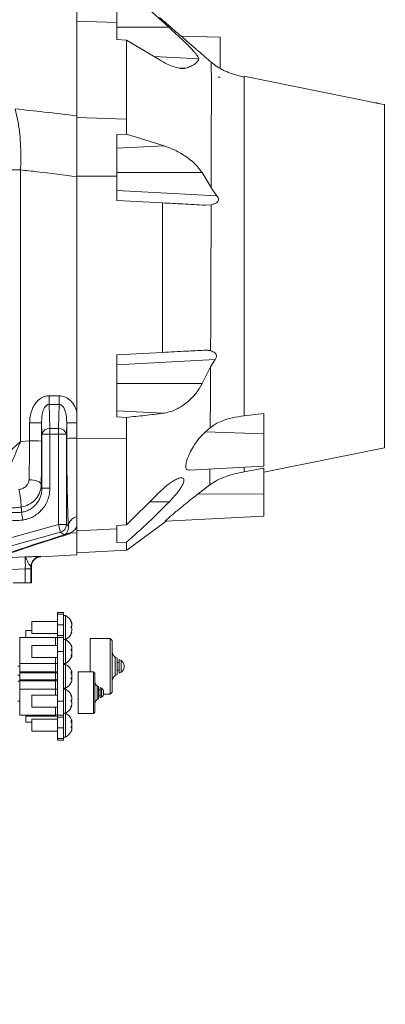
# Model space of a CAD drawing. Header units: millimetres. Extents: x 0 to 16820, y 0 to 11880.
# Tile 69 of 120: x 8317 to 8501, y 8044 to 8538. Entities that reach past the tile are written whole.
import ezdxf

# ---------------------------------------------------------------- set-up
doc = ezdxf.new("R2010")
doc.units = ezdxf.units.MM
doc.header["$LTSCALE"] = 20
doc.linetypes.add('PHANTOM', pattern=[12.7, 6.35, -1.27, 1.27, -1.27, 1.27, -1.27])
doc.styles.add('SLDTEXTSTYLE0', font='TXT', dxfattribs={"width": 0.605})
doc.dimstyles.new('SLDDIMSTYLE1', dxfattribs={"dimtxt": 140, "dimasz": 100, "dimexe": 0, "dimexo": 0.0625, "dimgap": 35, "dimtad": 1, "dimtoh": 1, "dimdec": 1, "dimrnd": 1e-09, "dimzin": 12, "dimdsep": 46, "dimtxsty": 'SLDTEXTSTYLE0', "dimsah": 1, "dimcen": 0.09, "dimadec": 0, "dimazin": 0, "dimtfac": 1, "dimtofl": 0, "dimtmove": 0, "dimatfit": 3, "dimfxl": 0, "dimfrac": 2, "dimtolj": 1, "dimtzin": 12, "dimarcsym": 0})

# ---------------------------------------------------------------- blocks, each defined once
blk = doc.blocks.new('*D12')
at = {"color": 7, "linetype": 'Continuous', "lineweight": 0}
for p, q in [((8169.5, 9516.47), (11047.1, 9516.47)), ((11017.1, 9516.47), (11017.1, 6644.47)), ((8318.2, 6644.47), (11047.1, 6644.47))]:
    blk.add_line(p, q, dxfattribs=at)
for points in [[(11017.1, 9516.47), (11002.1, 9416.47), (11032.1, 9416.47)], [(11017.1, 6644.47), (11032.1, 6744.47), (11002.1, 6744.47)]]:
    blk.add_solid(points, dxfattribs=at)
at = {"color": 7, "linetype": 'Continuous', "lineweight": 0, "insert": (10836.63, 7866.59), "char_height": 140, "attachment_point": 1, "rotation": 90, "style": 'SLDTEXTSTYLE0'}
blk.add_mtext('2872', dxfattribs=at)

msp = doc.modelspace()

# ---------------------------------------------------------------- linework, layer by layer
at = {"color": 7, "linetype": 'Continuous', "lineweight": 0}
for p, q in [((8365.5, 8552.5), (8365.5, 8536.87)), ((8370.5, 8553.61), (8391.76, 8534.47)), ((8365.5, 8536.87), (8365.5, 8528.42)), ((8365.5, 8528.42), (8370.5, 8528.04)), ((8370.5, 8528.04), (8370.5, 8488.34)), ((8386.86, 8518.23), (8370.5, 8528.04)), ((8417.5, 8529.47), (8397.95, 8529.98)), ((8417.5, 8529.47), (8417.5, 8513.81)), ((8414.84, 8515.58), (8413, 8516.97)), ((8416.55, 8509.44), (8417.5, 8509.47)), ((8495.62, 8496.57), (8429.49, 8509.85)), ((8500.1, 8495.65), (8500.1, 8323.26)), ((8345.5, 8489.18), (8345.5, 8459.69)), ((8370.5, 8480.77), (8365.5, 8480.66)), ((8365.5, 8480.66), (8365.5, 8459.67)), ((8370.5, 8480.77), (8389.32, 8474.93)), ((8345.5, 8459.45), (8345.5, 8341.52)), ((8365.5, 8459.67), (8365.5, 8447.47)), ((8408.43, 8461.47), (8413, 8453.96)), ((8365.5, 8447.47), (8388.5, 8446.26)), ((8388.5, 8446.26), (8388.5, 8371.17)), ((8412.98, 8445.33), (8409.95, 8445.14)), ((8388.5, 8371.17), (8365.5, 8369.97)), ((8365.5, 8369.97), (8365.5, 8338.74)), ((8412.68, 8363.93), (8408.39, 8355.47)), ((8412.68, 8363.93), (8414.94, 8367.56)), ((8345.5, 8341.52), (8345.5, 8335.84)), ((8429.5, 8339.3), (8439.5, 8340.48)), ((8439.5, 8330.35), (8439.5, 8340.48)), ((8345.5, 8335.84), (8345.5, 8328.08)), ((8365.5, 8338.74), (8370.5, 8338.53)), ((8370.5, 8338.53), (8370.5, 8328.01)), ((8412.53, 8333.34), (8410.22, 8331.32)), ((8439.5, 8330.35), (8439.5, 8313.97)), ((8345.5, 8327.99), (8345.5, 8288.77)), ((8439.5, 8311.09), (8500.1, 8323.26)), ((8401.96, 8312), (8439.5, 8313.97)), ((8429.5, 8311.14), (8439.5, 8313.04)), ((8439.5, 8299.94), (8439.5, 8313.04)), ((8412.32, 8304.58), (8406.47, 8300.11)), ((8370.5, 8284.5), (8385.49, 8299.53)), ((8439.5, 8299.94), (8439.5, 8288.97)), ((8370.53, 8271.84), (8390.33, 8286.39)), ((8389.97, 8286.37), (8439.5, 8288.97)), ((8345.5, 8281.48), (8345.5, 8280.5)), ((8345.5, 8280.5), (8345.5, 8269.47)), ((8370.5, 8284.5), (8365.5, 8284.17)), ((8365.5, 8284.17), (8365.5, 8282.49)), ((8365.5, 8282.49), (8365.5, 8275.67)), ((8365.5, 8275.67), (8370.5, 8275.9)), ((8370.5, 8271.78), (8345.5, 8270.47)), ((8327.37, 8268.52), (8345.5, 8269.47)), ((8322.39, 8263.58), (8322.39, 8262.45)), ((8322.63, 8263.52), (8322.63, 8263.52)), ((8322.63, 8263.52), (8322.63, 8255.47)), ((8319.55, 8255.47), (8313.5, 8255.47)), ((8319.55, 8255.47), (8322.39, 8255.47)), ((8322.63, 8255.47), (8322.39, 8255.47)), ((8338.8, 8240.47), (8335.8, 8240.47)), ((8335.8, 8240.47), (8335.8, 8239.64)), ((8338.8, 8240.47), (8338.8, 8239.64)), ((8335.8, 8235.97), (8322.8, 8235.97)), ((8322.8, 8229.97), (8322.8, 8235.97)), ((8335.8, 8234.36), (8335.8, 8239.64)), ((8338.8, 8239.64), (8338.8, 8234.36)), ((8339.8, 8238.97), (8338.8, 8238.97)), ((8339.8, 8226.97), (8339.8, 8238.97)), ((8322.8, 8231.47), (8319.8, 8231.47)), ((8319.8, 8227.97), (8319.8, 8231.47)), ((8335.8, 8229.04), (8335.8, 8234.36)), ((8338.8, 8229.04), (8338.8, 8234.36)), ((8342.94, 8230.66), (8342.67, 8230.66)), ((8316.8, 8227.97), (8334.8, 8227.97)), ((8316.8, 8214.97), (8316.8, 8227.97)), ((8322.8, 8229.97), (8335.8, 8229.97)), ((8335.8, 8227.92), (8335.8, 8229.04)), ((8335.8, 8220.97), (8335.8, 8227.92)), ((8338.8, 8227.92), (8338.8, 8229.04)), ((8338.8, 8220.97), (8338.8, 8227.92)), ((8339.8, 8226.97), (8338.8, 8226.97)), ((8339.8, 8219.52), (8339.8, 8226.97)), ((8362.3, 8227.52), (8352.2, 8227.52)), ((8352.2, 8210.74), (8352.2, 8227.52)), ((8363.3, 8226.52), (8362.3, 8227.52)), ((8362.3, 8199.42), (8362.3, 8227.52)), ((8363.3, 8226.52), (8363.3, 8200.42)), ((8335.8, 8223.97), (8322.8, 8223.97)), ((8322.8, 8220.24), (8322.8, 8223.97)), ((8335.8, 8195.97), (8335.8, 8220.97)), ((8338.8, 8195.97), (8338.8, 8220.97)), ((8322.8, 8217.97), (8322.8, 8220.24)), ((8322.8, 8217.97), (8335.8, 8217.97)), ((8339.8, 8214.97), (8339.8, 8219.52)), ((8342.87, 8218.84), (8342.57, 8218.84)), ((8365.8, 8217.52), (8364.8, 8218.1)), ((8365.8, 8209.41), (8365.8, 8217.52)), ((8366.8, 8215.47), (8365.8, 8215.47)), ((8367.7, 8216.43), (8366.8, 8216.95)), ((8366.8, 8216.95), (8366.8, 8209.99)), ((8316.8, 8213.49), (8315.8, 8213.49)), ((8316.8, 8214.97), (8316.8, 8210.71)), ((8316.8, 8210.22), (8316.8, 8210.71)), ((8338.8, 8214.97), (8339.8, 8214.97)), ((8339.8, 8214.47), (8338.8, 8214.47)), ((8339.8, 8202.47), (8339.8, 8214.47)), ((8342.49, 8210.46), (8342.82, 8210.46)), ((8353.77, 8210.74), (8346.21, 8210.74)), ((8346.21, 8189.7), (8346.21, 8210.74)), ((8354.52, 8209.99), (8353.77, 8210.74)), ((8353.77, 8189.7), (8353.77, 8210.74)), ((8365.8, 8211.47), (8366.8, 8211.47)), ((8366.8, 8209.99), (8367.7, 8210.51)), ((8369.2, 8213.83), (8369.2, 8213.1)), ((8315.8, 8208.99), (8316.8, 8208.99)), ((8316.8, 8205.97), (8315.8, 8205.97)), ((8316.8, 8210.22), (8316.8, 8206.71)), ((8316.8, 8206.22), (8316.8, 8206.71)), ((8316.8, 8206.22), (8316.8, 8201.97)), ((8354.52, 8209.99), (8354.52, 8190.44)), ((8364.8, 8208.83), (8365.8, 8209.41)), ((8316.8, 8188.97), (8316.8, 8201.97)), ((8338.8, 8202.47), (8339.8, 8202.47)), ((8339.8, 8201.97), (8338.8, 8201.97)), ((8339.8, 8189.97), (8339.8, 8201.97)), ((8356.39, 8203.25), (8355.64, 8203.69)), ((8356.39, 8197.18), (8356.39, 8203.25)), ((8357.14, 8201.71), (8356.39, 8201.71)), ((8357.81, 8202.43), (8357.14, 8202.82)), ((8357.14, 8202.82), (8357.14, 8200.33)), ((8358.94, 8200.49), (8358.94, 8200.23)), ((8315.8, 8195.97), (8316.8, 8195.97)), ((8335.8, 8198.97), (8322.8, 8198.97)), ((8322.8, 8192.97), (8322.8, 8198.97)), ((8335.8, 8189.01), (8335.8, 8195.97)), ((8338.8, 8189.01), (8338.8, 8195.97)), ((8342.76, 8198.28), (8342.94, 8198.28)), ((8355.64, 8196.75), (8356.39, 8197.18)), ((8356.39, 8198.72), (8357.14, 8198.72)), ((8357.14, 8200.33), (8357.14, 8197.61)), ((8357.14, 8197.61), (8357.81, 8198)), ((8358.87, 8199.42), (8362.3, 8199.42)), ((8358.94, 8200.23), (8358.94, 8199.95)), ((8362.3, 8199.42), (8363.3, 8200.42)), ((8322.8, 8192.97), (8335.8, 8192.97)), ((8342.94, 8193.66), (8342.69, 8193.66)), ((8334.8, 8188.97), (8316.8, 8188.97)), ((8319.8, 8188.47), (8319.8, 8188.97)), ((8319.8, 8188.47), (8335.8, 8188.47)), ((8319.8, 8185.47), (8319.8, 8188.47)), ((8335.8, 8186.97), (8322.8, 8186.97)), ((8322.8, 8180.97), (8322.8, 8186.97)), ((8335.8, 8187.89), (8335.8, 8189.01)), ((8335.8, 8182.57), (8335.8, 8187.89)), ((8338.8, 8189.97), (8339.8, 8189.97)), ((8338.8, 8187.89), (8338.8, 8189.01)), ((8338.8, 8182.57), (8338.8, 8187.89)), ((8339.8, 8177.97), (8339.8, 8189.97)), ((8339.94, 8190.04), (8339.94, 8189.72)), ((8342.49, 8185.95), (8342.82, 8185.95)), ((8346.21, 8189.7), (8353.77, 8189.7)), ((8353.77, 8189.7), (8354.52, 8190.44)), ((8319.8, 8185.47), (8322.8, 8185.47)), ((8322.8, 8180.97), (8335.8, 8180.97)), ((8335.8, 8177.29), (8335.8, 8182.57)), ((8338.8, 8182.57), (8338.8, 8177.29)), ((8335.8, 8177.29), (8335.8, 8176.47)), ((8338.8, 8176.47), (8335.8, 8176.47)), ((8338.8, 8177.97), (8339.8, 8177.97)), ((8338.8, 8177.29), (8338.8, 8176.47))]:
    msp.add_line(p, q, dxfattribs=at)
at = {"color": 8, "linetype": 'Continuous', "lineweight": 0}
for p, q in [((8365.5, 8536.87), (8345.5, 8537.54)), ((8391.76, 8534.47), (8365.5, 8534.47)), ((8406.76, 8518.59), (8384.33, 8519.75)), ((8400.27, 8513.93), (8396.17, 8514.14)), ((8370.5, 8488.34), (8345.5, 8489.18)), ((8389.32, 8474.93), (8365.5, 8473.83)), ((8317.16, 8462.83), (8317.16, 8326.48)), ((8365.5, 8459.67), (8345.5, 8459.69)), ((8408.43, 8461.47), (8365.5, 8461.47)), ((8365.5, 8452.46), (8415.87, 8449.82)), ((8412.72, 8372.44), (8412.72, 8371.98)), ((8414.94, 8367.56), (8365.5, 8364.97)), ((8408.39, 8355.47), (8365.5, 8355.47)), ((8331.5, 8345.06), (8331.5, 8349.39)), ((8331.5, 8349.39), (8336.62, 8349.39)), ((8336.62, 8345.06), (8336.62, 8349.39)), ((8331.5, 8345.06), (8331.92, 8332.94)), ((8336.62, 8345.06), (8331.5, 8345.06)), ((8336.2, 8332.94), (8336.62, 8345.06)), ((8388.71, 8340.58), (8365.5, 8341.77)), ((8327.93, 8330.11), (8327.73, 8335.73)), ((8340.39, 8335.73), (8340.2, 8330.11)), ((8327.93, 8330.11), (8331.92, 8330.11)), ((8327.93, 8302.94), (8327.93, 8330.11)), ((8331.92, 8332.94), (8331.92, 8330.11)), ((8331.92, 8332.94), (8336.2, 8332.94)), ((8336.2, 8330.11), (8331.92, 8330.11)), ((8331.92, 8330.11), (8331.92, 8302.94)), ((8336.2, 8332.94), (8336.2, 8330.11)), ((8336.2, 8284.7), (8336.2, 8330.11)), ((8340.2, 8330.11), (8336.2, 8330.11)), ((8340.2, 8330.11), (8340.2, 8284.7)), ((8439.5, 8330.35), (8410.22, 8331.32)), ((8317.16, 8326.48), (8321.73, 8326.73)), ((8370.5, 8328.01), (8345.5, 8327.99)), ((8327.93, 8302.94), (8331.92, 8302.94)), ((8439.5, 8299.94), (8406.47, 8300.11)), ((8391.99, 8296.19), (8382.03, 8296.06)), ((8318.26, 8286.96), (8317.69, 8290.86)), ((8306.62, 8276.5), (8336.2, 8284.7)), ((8337.27, 8280.85), (8336.2, 8284.7)), ((8340.2, 8284.7), (8336.2, 8284.7)), ((8340.2, 8284.7), (8341.19, 8283.94)), ((8337.27, 8280.85), (8307.69, 8272.65)), ((8339.04, 8279.5), (8337.27, 8280.85)), ((8339.04, 8279.5), (8339.68, 8279.86)), ((8345.5, 8280.5), (8342.06, 8280.31)), ((8365.5, 8282.49), (8345.5, 8281.48)), ((8309.47, 8267.93), (8319.25, 8268.42)), ((8327.13, 8268.57), (8327.37, 8268.52)), ((8322.39, 8262.45), (8319.55, 8262.45)), ((8319.55, 8255.47), (8319.55, 8262.45)), ((8322.39, 8262.45), (8322.39, 8255.47)), ((8335.8, 8239.64), (8338.8, 8239.64)), ((8338.8, 8234.36), (8335.8, 8234.36)), ((8334.8, 8223.97), (8334.8, 8227.97)), ((8338.8, 8229.04), (8335.8, 8229.04)), ((8338.8, 8227.92), (8335.8, 8227.92)), ((8338.8, 8220.97), (8335.8, 8220.97)), ((8334.8, 8214.97), (8334.8, 8217.97)), ((8364.8, 8218.1), (8364.8, 8208.83)), ((8367.7, 8210.51), (8367.7, 8216.43)), ((8334.8, 8214.97), (8316.8, 8214.97)), ((8316.8, 8210.71), (8334.8, 8210.71)), ((8334.8, 8210.71), (8334.8, 8214.97)), ((8334.8, 8214.97), (8335.8, 8214.97)), ((8334.8, 8210.22), (8334.8, 8210.71)), ((8334.8, 8210.71), (8335.8, 8210.71)), ((8334.8, 8210.22), (8316.8, 8210.22)), ((8316.8, 8206.71), (8334.8, 8206.71)), ((8334.8, 8206.22), (8316.8, 8206.22)), ((8334.8, 8206.71), (8334.8, 8210.22)), ((8334.8, 8206.22), (8334.8, 8206.71)), ((8335.8, 8206.22), (8334.8, 8206.22)), ((8334.8, 8201.97), (8334.8, 8206.22)), ((8316.8, 8201.97), (8334.8, 8201.97)), ((8334.8, 8198.97), (8334.8, 8201.97)), ((8335.8, 8201.97), (8334.8, 8201.97)), ((8355.64, 8203.69), (8355.64, 8196.75)), ((8357.81, 8198), (8357.81, 8202.43)), ((8338.8, 8195.97), (8335.8, 8195.97)), ((8334.8, 8188.97), (8334.8, 8192.97)), ((8338.8, 8189.01), (8335.8, 8189.01)), ((8338.8, 8187.89), (8335.8, 8187.89)), ((8335.8, 8182.57), (8338.8, 8182.57)), ((8338.8, 8177.29), (8335.8, 8177.29))]:
    msp.add_line(p, q, dxfattribs=at)
at = {"color": 7, "linetype": 'Continuous', "lineweight": 0, "flags": 128}
msp.add_lwpolyline([(8497.1, 8496.26), (8498.84, 8495.91), (8500.1, 8495.65)], dxfattribs=at)
at = {"color": 8, "linetype": 'Continuous', "lineweight": 0, "flags": 128}
for points in [[(8298, 8462.72), (8299.87, 8462.74), (8301.94, 8462.77), (8304.19, 8462.79), (8306.59, 8462.8), (8309.12, 8462.82), (8311.74, 8462.83), (8314.43, 8462.83), (8317.16, 8462.83)], [(8327.55, 8304.78), (8327.4, 8305.25), (8327.03, 8305.71), (8326.45, 8306.13), (8325.68, 8306.5), (8324.76, 8306.81), (8323.72, 8307.04), (8322.59, 8307.18), (8321.43, 8307.23)], [(8327.55, 8304.78), (8327.89, 8303.12), (8327.93, 8302.94)], [(8319.55, 8262.45), (8316.18, 8262.28), (8308.35, 8261.89)]]:
    msp.add_lwpolyline(points, dxfattribs=at)
at = {"color": 7, "linetype": 'Continuous', "lineweight": 30}
msp.add_arc((8169.5, 7139.47), 2377, 300, 180, dxfattribs=at)
at = {"color": 7, "linetype": 'PHANTOM', "lineweight": 30}
msp.add_arc((8169.5, 7139.47), 1568.22, 354.08007, 125.91993, dxfattribs=at)
at = {"color": 8, "linetype": 'Continuous', "lineweight": 0}
for centre, radius, start, end in [((8323.11, 8246.67), 89.19, 87.0282, 90.8819), ((8344.47, 8263.47), 72.38, 89.1851, 93.2291), ((8331.51, 8329.28), 3.68, 83.5946, 166.9671), ((8336.61, 8329.28), 3.68, 13.0329, 96.4054), ((8323.1, 8247.36), 79.39, 86.6609, 90.9907), ((8344.47, 8262.68), 65.41, 89.1001, 93.5706), ((8267.07, 8291.26), 50.5, 2.4879, 12.6133), ((8336.19, 8284.71), 4, 285.5587, 359.9413), ((8346.41, 8283.39), 5.25, 100.0568, 173.9015), ((8341.75, 8275.48), 4.85, 86.2964, 115.2956), ((8339.79, 8276.34), 3.25, 80.3963, 103.2829), ((8327.39, 8263.58), 5, 93.0551, 179.9711)]:
    msp.add_arc(centre, radius, start, end, dxfattribs=at)
at = {"color": 7, "linetype": 'Continuous', "lineweight": 0}
for centre, radius, start, end in [((8336.4, 8232.85), 7, 20.6597, 60.9503), ((8336.4, 8233.09), 7, 299.0497, 339.373), ((8334.8, 8225.97), 2, 60, 90), ((8336.4, 8220.85), 7, 22.348, 60.9503), ((8366.3, 8220.7), 3, 180, 240), ((8336.4, 8221.09), 7, 299.0497, 337.7294), ((8366.2, 8213.83), 3, 0, 60), ((8336.4, 8208.35), 7, 23.811, 60.9503), ((8366.2, 8213.1), 3, 300, 0), ((8336.4, 8208.59), 7, 299.0497, 336.3049), ((8356.77, 8205.63), 2.25, 180, 240), ((8366.3, 8206.23), 3, 120, 180), ((8336.4, 8195.85), 7, 20.641, 60.9503), ((8356.69, 8200.49), 2.25, 0, 60), ((8356.77, 8194.8), 2.25, 120, 180), ((8356.69, 8199.95), 2.25, 300, 0), ((8336.4, 8196.09), 7, 299.0497, 339.3888), ((8334.8, 8190.97), 2, 270, 300), ((8336.4, 8183.85), 7, 23.8343, 60.9503), ((8336.4, 8184.09), 7, 299.0497, 336.2826)]:
    msp.add_arc(centre, radius, start, end, dxfattribs=at)
at = {"color": 8, "linetype": 'Continuous', "lineweight": 0}
for centre, major_axis, ratio, start_param, end_param in [((8180.5, 8409.47), (0, 4039), 0.034973, 4.691903, 4.694159), ((8186.5, 8409.47), (0, 4045), 0.034921, 4.691903, 4.694159), ((8481.62, 8409.47), (0, 4045), 0.034921, 1.589026, 1.590946), ((9422.01, 8576.75), (1116.77, 309.33), 0.009153, 2.892354, 3.049544), ((8322.61, 8629.47), (0, 365.94), 0.034921, 3.124192, 3.142946)]:
    msp.add_ellipse(centre, major_axis=major_axis, ratio=ratio, start_param=start_param, end_param=end_param, dxfattribs=at)
at = {"color": 7, "linetype": 'Continuous', "lineweight": 0}
for points, knots in [([(8345.5, 8489.96), (8345.5, 8493.41), (8345.5, 8514.59), (8345.5, 8535.77), (8345.5, 8553.5)], [0, 0, 0, 0, 0.162787, 1, 1, 1, 1]), ([(8405.4, 8523.49), (8405.42, 8523.48), (8405.46, 8523.47), (8404.69, 8524.15), (8403.57, 8525.12), (8402.16, 8526.35), (8400.28, 8527.96), (8397.63, 8530.25), (8394.36, 8533.07), (8390.66, 8536.28), (8388.18, 8538.44), (8386.99, 8539.47)], [0, 0, 0, 0, 0.046674, 0.152435, 0.226447, 0.302565, 0.411213, 0.522838, 0.683508, 0.848676, 1, 1, 1, 1]), ([(8391.76, 8534.47), (8393.11, 8533.23), (8395.82, 8530.76), (8399.15, 8527.61), (8401.69, 8525.11), (8403.38, 8523.37), (8404.73, 8521.87), (8405.92, 8520.42), (8406.71, 8519.22), (8406.75, 8518.77), (8406.76, 8518.59)], [0, 0, 0, 0, 0.20076, 0.40123, 0.510316, 0.619267, 0.703538, 0.78768, 0.91795, 1, 1, 1, 1]), ([(8413, 8516.96), (8410.87, 8518.8), (8408.36, 8520.97), (8405.8, 8523.15), (8405.4, 8523.49)], [0, 0, 0, 0, 0.847522, 1, 1, 1, 1]), ([(8400.27, 8513.93), (8399.8, 8513.83), (8398.84, 8513.64), (8396.74, 8513.9), (8394.09, 8514.64), (8390.68, 8516.05), (8388.22, 8517.45), (8386.86, 8518.23)], [0, 0, 0, 0, 0.145103, 0.295601, 0.508819, 0.72779, 1, 1, 1, 1]), ([(8406.76, 8518.59), (8406.65, 8518.26), (8406.44, 8517.59), (8405.59, 8516.62), (8404.31, 8515.67), (8402.59, 8514.76), (8401.04, 8514.2), (8400.27, 8513.93)], [0, 0, 0, 0, 0.196584, 0.394327, 0.595993, 0.799169, 1, 1, 1, 1]), ([(8429.5, 8509.47), (8428.68, 8509.67), (8426.99, 8510.08), (8424.68, 8510.75), (8422.52, 8511.48), (8420.29, 8512.37), (8418.15, 8513.4), (8416.2, 8514.52), (8415.23, 8515.21), (8414.72, 8515.58)], [0, 0, 0, 0, 0.090966, 0.186752, 0.289879, 0.403125, 0.574129, 0.772213, 1, 1, 1, 1]), ([(8429.5, 8509.77), (8429.5, 8509.79), (8429.5, 8509.84), (8429.5, 8509.54), (8429.5, 8509.4)], [0, 0, 0, 0, 0.5081748, 1, 1, 1, 1]), ([(8495.62, 8496.57), (8495.61, 8496.57), (8495.6, 8496.57), (8495.74, 8496.54), (8496.03, 8496.48), (8496.44, 8496.39), (8496.82, 8496.31), (8497.04, 8496.27), (8497.1, 8496.26)], [0, 0, 0, 0, 0.083972, 0.291593, 0.50044, 0.713121, 0.930354, 1, 1, 1, 1]), ([(8345.5, 8459.45), (8345.5, 8460.85), (8345.5, 8463.63), (8345.5, 8467.82), (8345.5, 8471.98), (8345.5, 8477.24), (8345.5, 8483.47), (8345.5, 8487.78), (8345.5, 8489.96)], [0, 0, 0, 0, 0.126238, 0.252476, 0.382635, 0.512793, 0.753002, 1, 1, 1, 1]), ([(8370.5, 8488.34), (8370.5, 8487.15), (8370.5, 8484.75), (8370.5, 8482.1), (8370.5, 8480.77)], [0, 0, 0, 0, 0.497486, 1, 1, 1, 1]), ([(8389.32, 8474.93), (8391.18, 8474.26), (8393.99, 8473.25), (8397.73, 8471.22), (8400.58, 8469.39), (8403.4, 8467.2), (8406.15, 8464.62), (8407.67, 8462.52), (8408.43, 8461.47)], [0, 0, 0, 0, 0.2707241, 0.410387, 0.5500104, 0.6982748, 0.8492692, 1, 1, 1, 1]), ([(8415.87, 8449.82), (8415.65, 8450.1), (8414.6, 8451.41), (8413.71, 8452.83), (8413, 8453.96)], [0, 0, 0, 0, 0.211736, 1, 1, 1, 1]), ([(8415.87, 8449.82), (8416.13, 8449.48), (8416.51, 8448.97), (8416.72, 8448.17), (8416.67, 8447.56), (8416.32, 8446.91), (8415.53, 8446.24), (8414.36, 8445.67), (8413.44, 8445.44), (8412.98, 8445.33)], [0, 0, 0, 0, 0.162198, 0.240891, 0.320039, 0.409849, 0.559092, 0.779069, 1, 1, 1, 1]), ([(8409.95, 8445.14), (8406.23, 8445.33), (8399.14, 8445.7), (8391.93, 8446.08), (8388.5, 8446.26)], [0, 0, 0, 0, 0.523942, 1, 1, 1, 1]), ([(8388.5, 8371.17), (8392.52, 8371.38), (8399.59, 8371.75), (8406.5, 8372.11), (8409.48, 8372.27)], [0, 0, 0, 0, 0.56842, 1, 1, 1, 1]), ([(8409.48, 8372.27), (8410.03, 8372.29), (8411.14, 8372.32), (8412.19, 8372.09), (8412.72, 8371.98)], [0, 0, 0, 0, 0.495777, 1, 1, 1, 1]), ([(8412.72, 8371.98), (8413.11, 8371.85), (8413.91, 8371.59), (8414.86, 8370.99), (8415.46, 8370.29), (8415.68, 8369.63), (8415.65, 8368.92), (8415.37, 8368.21), (8415.07, 8367.77), (8414.94, 8367.56)], [0, 0, 0, 0, 0.221545, 0.441605, 0.578531, 0.676596, 0.775091, 0.893087, 1, 1, 1, 1]), ([(8408.39, 8355.47), (8407.91, 8354.55), (8406.93, 8352.71), (8404.89, 8350.01), (8402.47, 8347.39), (8399.37, 8344.8), (8395.85, 8342.65), (8392.19, 8341.18), (8389.78, 8340.77), (8388.71, 8340.58)], [0, 0, 0, 0, 0.1063802, 0.2129994, 0.3539777, 0.4951343, 0.6752202, 0.8554478, 1, 1, 1, 1]), ([(8388.71, 8340.58), (8385.75, 8340.22), (8379.8, 8339.5), (8373.6, 8338.85), (8370.5, 8338.53)], [0, 0, 0, 0, 0.499645, 1, 1, 1, 1]), ([(8412.53, 8333.34), (8413.38, 8333.98), (8415.09, 8335.28), (8418.85, 8336.98), (8423.66, 8338.45), (8427.53, 8339.02), (8429.5, 8339.3)], [0, 0, 0, 0, 0.187686, 0.382022, 0.686902, 1, 1, 1, 1]), ([(8401.96, 8312.12), (8401.64, 8312.08), (8401.05, 8312.01), (8400.57, 8312.51), (8400.21, 8313.38), (8400.26, 8315.05), (8400.93, 8317.63), (8402.18, 8320.69), (8404.08, 8324.16), (8406.21, 8327.16), (8408.26, 8329.49), (8409.49, 8330.68), (8410.15, 8331.26), (8410.22, 8331.32)], [0, 0, 0, 0, 0.073672, 0.136677, 0.199648, 0.310291, 0.417425, 0.531177, 0.659197, 0.809066, 0.89877, 0.988511, 1, 1, 1, 1]), ([(8327.72, 8326.61), (8327.72, 8325.06), (8327.72, 8321.94), (8327.69, 8317.28), (8327.65, 8312.63), (8327.61, 8308.44), (8327.57, 8305.87), (8327.55, 8304.78)], [0, 0, 0, 0, 0.206658, 0.414752, 0.627374, 0.841558, 1, 1, 1, 1]), ([(8345.5, 8328.08), (8345.5, 8326.08), (8345.5, 8322.05), (8345.5, 8316.71), (8345.5, 8312.09), (8345.5, 8308.15), (8345.5, 8304.33), (8345.5, 8299.52), (8345.5, 8295.12), (8345.5, 8291.2), (8345.5, 8289.44), (8345.5, 8288.56)], [0, 0, 0, 0, 0.1306642, 0.2632263, 0.3545247, 0.4458231, 0.5397728, 0.6337227, 0.8142414, 0.9071205, 1, 1, 1, 1]), ([(8370.5, 8328.01), (8370.5, 8325.33), (8370.5, 8319.98), (8370.5, 8312.2), (8370.5, 8304.91), (8370.5, 8298.28), (8370.5, 8292.57), (8370.5, 8287.77), (8370.5, 8285.59), (8370.5, 8284.5)], [0, 0, 0, 0, 0.1427634, 0.2855268, 0.4282903, 0.5710538, 0.7138166, 0.8565794, 1, 1, 1, 1]), ([(8412.32, 8304.58), (8413.53, 8305.4), (8415.98, 8307.06), (8420.23, 8308.8), (8424.75, 8310.17), (8427.91, 8310.82), (8429.5, 8311.14)], [0, 0, 0, 0, 0.236484, 0.47916, 0.738647, 1, 1, 1, 1]), ([(8385.49, 8299.53), (8386.48, 8300.51), (8388.46, 8302.46), (8391.16, 8304.71), (8393.55, 8306.4), (8395.38, 8307.43), (8396.84, 8308.01), (8397.87, 8308.21), (8398.6, 8308.12), (8399.07, 8307.79), (8399.29, 8307.19), (8399.23, 8306.13), (8398.64, 8304.63), (8397.58, 8302.87), (8396.33, 8301.11), (8394.66, 8299.06), (8393.1, 8297.34), (8392.18, 8296.39), (8391.99, 8296.19)], [0, 0, 0, 0, 0.101654, 0.203267, 0.283166, 0.362972, 0.419553, 0.476059, 0.521205, 0.566315, 0.611717, 0.657095, 0.737438, 0.78736, 0.837352, 0.90885, 0.98048, 1, 1, 1, 1]), ([(8389.97, 8286.39), (8389.96, 8286.38), (8389.78, 8286.29), (8390.08, 8286.62), (8390.8, 8287.31), (8391.83, 8288.22), (8393.1, 8289.32), (8394.79, 8290.75), (8397.2, 8292.75), (8400.17, 8295.17), (8403.4, 8297.75), (8405.53, 8299.38), (8406.47, 8300.11)], [0, 0, 0, 0, 0.006257, 0.1002442, 0.1913791, 0.26075, 0.3320719, 0.4373965, 0.5455752, 0.7048949, 0.8686486, 1, 1, 1, 1]), ([(8391.99, 8296.19), (8388.51, 8292.71), (8381.55, 8285.74), (8374.19, 8279.18), (8370.5, 8275.9)], [0, 0, 0, 0, 0.499552, 1, 1, 1, 1]), ([(8345.5, 8288.56), (8345.5, 8287.6), (8345.5, 8285.67), (8345.5, 8284.22), (8345.5, 8283.49)], [0, 0, 0, 0, 0.496559, 1, 1, 1, 1]), ([(8345.5, 8280.5), (8345.5, 8280.9), (8345.5, 8281.71), (8345.5, 8282.89), (8345.5, 8283.49)], [0, 0, 0, 0, 0.4979643, 1, 1, 1, 1]), ([(8370.5, 8275.9), (8370.5, 8275.27), (8370.5, 8273.99), (8370.5, 8272.75), (8370.5, 8272.01), (8370.5, 8271.92), (8370.5, 8271.89)], [0, 0, 0, 0, 0.278483, 0.557367, 0.837464, 1, 1, 1, 1]), ([(8322.63, 8263.52), (8322.69, 8264.08), (8322.8, 8265.21), (8323.66, 8266.7), (8324.93, 8267.84), (8326.23, 8268.38), (8327.07, 8268.5), (8327.35, 8268.51), (8327.37, 8268.52)], [0, 0, 0, 0, 0.221921, 0.443839, 0.665824, 0.887943, 0.992464, 1, 1, 1, 1]), ([(8342.94, 8235.29), (8342.95, 8235.29), (8342.97, 8235.3), (8342.82, 8235.52), (8342.61, 8235.82), (8342.45, 8236.04), (8342.39, 8236.11)], [0, 0, 0, 0, 0.229871, 0.531273, 0.847714, 1, 1, 1, 1]), ([(8342.39, 8236.11), (8342.54, 8235.83), (8342.79, 8235.33), (8342.96, 8234.57), (8342.97, 8233.99), (8342.83, 8233.54), (8342.61, 8233.31), (8342.45, 8233.24), (8342.39, 8233.21)], [0, 0, 0, 0, 0.235568, 0.40815, 0.581146, 0.745076, 0.917186, 1, 1, 1, 1]), ([(8342.39, 8233.21), (8342.54, 8233.09), (8342.79, 8232.88), (8342.96, 8232.29), (8342.97, 8231.66), (8342.83, 8230.99), (8342.61, 8230.45), (8342.45, 8230.16), (8342.39, 8230.07)], [0, 0, 0, 0, 0.235568, 0.40815, 0.581146, 0.745076, 0.917186, 1, 1, 1, 1]), ([(8342.39, 8230.07), (8342.54, 8230.23), (8342.79, 8230.51), (8342.96, 8230.69), (8342.95, 8230.64), (8342.94, 8230.62)], [0, 0, 0, 0, 0.436356, 0.756062, 1, 1, 1, 1]), ([(8342.39, 8224.36), (8342.54, 8224.08), (8342.79, 8223.58), (8342.96, 8222.89), (8342.97, 8222.4), (8342.83, 8222.07), (8342.61, 8221.94), (8342.45, 8221.93), (8342.39, 8221.93)], [0, 0, 0, 0, 0.235568, 0.40815, 0.581146, 0.745076, 0.917186, 1, 1, 1, 1]), ([(8342.87, 8223.12), (8342.9, 8223.11), (8342.98, 8223.1), (8342.97, 8223.28), (8342.83, 8223.63), (8342.61, 8224.02), (8342.45, 8224.28), (8342.39, 8224.36)], [0, 0, 0, 0, 0.121302, 0.378143, 0.621523, 0.87705, 1, 1, 1, 1]), ([(8342.39, 8221.93), (8342.54, 8221.76), (8342.79, 8221.46), (8342.96, 8220.77), (8342.97, 8220.09), (8342.83, 8219.4), (8342.61, 8218.89), (8342.45, 8218.62), (8342.39, 8218.54)], [0, 0, 0, 0, 0.235553, 0.408136, 0.581134, 0.745063, 0.917173, 1, 1, 1, 1]), ([(8342.89, 8220.97), (8342.91, 8221.03), (8342.98, 8221.29), (8342.98, 8221.75), (8342.9, 8222.11), (8342.87, 8222.23)], [0, 0, 0, 0, 0.182446, 0.709194, 1, 1, 1, 1]), ([(8342.39, 8218.54), (8342.54, 8218.65), (8342.8, 8218.85), (8342.96, 8218.84), (8342.98, 8218.7), (8342.9, 8218.5), (8342.87, 8218.43)], [0, 0, 0, 0, 0.3491678, 0.6049755, 0.861397, 1, 1, 1, 1]), ([(8342.89, 8218.81), (8342.91, 8218.88), (8342.98, 8219.16), (8342.98, 8219.48), (8342.9, 8219.64), (8342.87, 8219.7)], [0, 0, 0, 0, 0.182489, 0.7092328, 1, 1, 1, 1]), ([(8342.8, 8211.17), (8342.86, 8211.03), (8342.97, 8210.75), (8342.97, 8210.5), (8342.83, 8210.43), (8342.61, 8210.51), (8342.45, 8210.62), (8342.39, 8210.66)], [0, 0, 0, 0, 0.2116626, 0.4420879, 0.6604354, 0.8896778, 1, 1, 1, 1]), ([(8342.39, 8210.66), (8342.54, 8210.41), (8342.79, 8209.98), (8342.96, 8209.19), (8342.97, 8208.5), (8342.83, 8207.87), (8342.61, 8207.45), (8342.45, 8207.26), (8342.39, 8207.2)], [0, 0, 0, 0, 0.235568, 0.40815, 0.581146, 0.745076, 0.917186, 1, 1, 1, 1]), ([(8342.5, 8209.75), (8342.61, 8209.75), (8342.82, 8209.75), (8342.95, 8210.04), (8342.99, 8210.32), (8342.94, 8210.51), (8342.94, 8210.52)], [0, 0, 0, 0, 0.324607, 0.654058, 0.9843, 1, 1, 1, 1]), ([(8342.39, 8207.2), (8342.54, 8207.2), (8342.79, 8207.21), (8342.96, 8206.9), (8342.97, 8206.46), (8342.83, 8205.91), (8342.61, 8205.4), (8342.45, 8205.1), (8342.39, 8205.01)], [0, 0, 0, 0, 0.235568, 0.40815, 0.581146, 0.745076, 0.917186, 1, 1, 1, 1]), ([(8342.39, 8205.01), (8342.54, 8205.26), (8342.8, 8205.7), (8342.95, 8206.16), (8342.99, 8206.38), (8342.94, 8206.41), (8342.94, 8206.41)], [0, 0, 0, 0, 0.399672, 0.692502, 0.986034, 1, 1, 1, 1]), ([(8342.8, 8207.11), (8342.85, 8207.32), (8342.96, 8207.75), (8342.99, 8208.24), (8342.94, 8208.46), (8342.94, 8208.47)], [0, 0, 0, 0, 0.467211, 0.975827, 1, 1, 1, 1]), ([(8342.94, 8198.3), (8342.95, 8198.3), (8342.96, 8198.3), (8342.82, 8198.51), (8342.61, 8198.8), (8342.45, 8199.01), (8342.39, 8199.08)], [0, 0, 0, 0, 0.212568, 0.52075, 0.844313, 1, 1, 1, 1]), ([(8342.39, 8199.08), (8342.54, 8198.8), (8342.79, 8198.3), (8342.96, 8197.54), (8342.97, 8196.94), (8342.83, 8196.49), (8342.61, 8196.25), (8342.45, 8196.17), (8342.39, 8196.15)], [0, 0, 0, 0, 0.235553, 0.408136, 0.581134, 0.745063, 0.917173, 1, 1, 1, 1]), ([(8342.39, 8196.15), (8342.54, 8196.03), (8342.79, 8195.83), (8342.96, 8195.25), (8342.97, 8194.63), (8342.83, 8193.95), (8342.61, 8193.41), (8342.45, 8193.12), (8342.39, 8193.03)], [0, 0, 0, 0, 0.235568, 0.40815, 0.581146, 0.745076, 0.917186, 1, 1, 1, 1]), ([(8342.39, 8193.03), (8342.54, 8193.2), (8342.79, 8193.49), (8342.96, 8193.67), (8342.95, 8193.64), (8342.94, 8193.62)], [0, 0, 0, 0, 0.445578, 0.772018, 1, 1, 1, 1]), ([(8342.8, 8186.67), (8342.86, 8186.54), (8342.97, 8186.25), (8342.97, 8186), (8342.83, 8185.93), (8342.61, 8186.01), (8342.45, 8186.12), (8342.39, 8186.16)], [0, 0, 0, 0, 0.212822, 0.442908, 0.660935, 0.88984, 1, 1, 1, 1]), ([(8342.39, 8186.16), (8342.54, 8185.91), (8342.79, 8185.48), (8342.96, 8184.69), (8342.97, 8183.99), (8342.83, 8183.37), (8342.61, 8182.95), (8342.45, 8182.76), (8342.39, 8182.7)], [0, 0, 0, 0, 0.235568, 0.40815, 0.581146, 0.745076, 0.917186, 1, 1, 1, 1]), ([(8342.5, 8185.25), (8342.61, 8185.25), (8342.82, 8185.25), (8342.95, 8185.54), (8342.99, 8185.82), (8342.94, 8186.01), (8342.94, 8186.02)], [0, 0, 0, 0, 0.324001, 0.654539, 0.98587, 1, 1, 1, 1]), ([(8342.39, 8182.7), (8342.54, 8182.7), (8342.79, 8182.7), (8342.96, 8182.4), (8342.97, 8181.96), (8342.83, 8181.4), (8342.61, 8180.9), (8342.45, 8180.6), (8342.39, 8180.51)], [0, 0, 0, 0, 0.235568, 0.40815, 0.581146, 0.745076, 0.917186, 1, 1, 1, 1]), ([(8342.39, 8180.51), (8342.54, 8180.76), (8342.8, 8181.2), (8342.95, 8181.66), (8342.99, 8181.88), (8342.94, 8181.91), (8342.94, 8181.91)], [0, 0, 0, 0, 0.400247, 0.693498, 0.987452, 1, 1, 1, 1]), ([(8342.8, 8182.61), (8342.85, 8182.82), (8342.96, 8183.25), (8342.99, 8183.74), (8342.94, 8183.96), (8342.94, 8183.97)], [0, 0, 0, 0, 0.4701227, 0.9783336, 1, 1, 1, 1])]:
    msp.add_open_spline(points, degree=3, knots=knots, dxfattribs=at)
at = {"color": 8, "linetype": 'Continuous', "lineweight": 0}
for points, knots in [([(8413, 8453.96), (8413.01, 8455.46), (8413.02, 8459.66), (8413.03, 8466.25), (8413.05, 8473.48), (8413.06, 8480.32), (8413.07, 8486.75), (8413.08, 8492.71), (8413.08, 8498.18), (8413.09, 8503.15), (8413.09, 8507.44), (8413.08, 8510.81), (8413.07, 8513.3), (8413.06, 8514.95), (8413.05, 8516), (8413.03, 8516.64), (8413.01, 8516.9), (8413, 8516.94), (8413, 8516.95)], [0, 0, 0, 0, 0.036248, 0.101351, 0.16649, 0.231641, 0.296767, 0.361901, 0.427026, 0.492172, 0.557289, 0.622425, 0.687543, 0.752667, 0.817791, 0.882917, 0.948034, 1, 1, 1, 1]), ([(8429.5, 8509.4), (8429.5, 8509.3), (8429.5, 8509.01), (8429.5, 8507.81), (8429.5, 8505.84), (8429.5, 8503.19), (8429.5, 8499.94), (8429.5, 8496.09), (8429.5, 8491.66), (8429.5, 8486.69), (8429.5, 8481.21), (8429.5, 8475.25), (8429.5, 8468.86), (8429.5, 8462.08), (8429.5, 8454.95), (8429.5, 8447.52), (8429.5, 8439.83), (8429.5, 8431.95), (8429.5, 8423.92), (8429.5, 8415.79), (8429.5, 8407.62), (8429.5, 8399.46), (8429.5, 8391.37), (8429.5, 8383.39), (8429.5, 8375.59), (8429.5, 8368.02), (8429.5, 8360.72), (8429.5, 8353.74), (8429.5, 8347.13), (8429.5, 8342.39), (8429.5, 8339.87), (8429.5, 8339.3)], [0, 0, 0, 0, 0.01731, 0.053322, 0.089334, 0.125346, 0.161358, 0.19737, 0.233382, 0.269394, 0.305406, 0.341419, 0.377431, 0.413443, 0.449455, 0.485467, 0.521479, 0.557491, 0.593503, 0.629515, 0.665527, 0.701539, 0.737551, 0.773563, 0.809576, 0.845588, 0.8816, 0.917612, 0.953624, 0.989636, 1, 1, 1, 1]), ([(8314.45, 8493.51), (8314.92, 8491.57), (8315.88, 8487.63), (8316.78, 8481.2), (8317.28, 8474.61), (8317.4, 8468.53), (8317.23, 8464.56), (8317.16, 8462.83)], [0, 0, 0, 0, 0.221072, 0.447441, 0.643995, 0.844709, 1, 1, 1, 1]), ([(8314.45, 8493.51), (8319.31, 8492.99), (8329.67, 8491.9), (8340.01, 8490.63), (8345.5, 8489.96)], [0, 0, 0, 0, 0.468893, 1, 1, 1, 1]), ([(8345.5, 8459.45), (8338.86, 8460.29), (8329.42, 8461.48), (8319.97, 8462.52), (8317.16, 8462.83)], [0, 0, 0, 0, 0.70279, 1, 1, 1, 1]), ([(8412.72, 8372.44), (8412.73, 8375.12), (8412.75, 8380.63), (8412.79, 8389.17), (8412.82, 8397.96), (8412.85, 8406.83), (8412.88, 8415.71), (8412.91, 8424.54), (8412.95, 8434.37), (8412.97, 8441.1), (8412.98, 8444.98)], [0, 0, 0, 0, 0.113733, 0.233941, 0.354252, 0.474679, 0.595148, 0.715596, 0.835988, 1, 1, 1, 1]), ([(8412.98, 8444.98), (8412.98, 8445.04), (8412.98, 8445.16), (8412.98, 8445.27), (8412.98, 8445.33)], [0, 0, 0, 0, 0.500002, 1, 1, 1, 1]), ([(8412.53, 8333.34), (8412.53, 8333.41), (8412.55, 8335.64), (8412.57, 8340.27), (8412.61, 8347.68), (8412.64, 8355.59), (8412.67, 8361.12), (8412.68, 8363.93)], [0, 0, 0, 0, 0.008252, 0.254109, 0.499893, 0.745737, 1, 1, 1, 1]), ([(8321.73, 8335.84), (8321.78, 8336.88), (8321.88, 8338.95), (8322.6, 8341.67), (8323.6, 8343.96), (8324.97, 8346.12), (8326.94, 8348.03), (8329.35, 8349.22), (8330.87, 8349.34), (8331.5, 8349.39)], [0, 0, 0, 0, 0.168654, 0.337162, 0.455879, 0.574451, 0.752637, 0.897054, 1, 1, 1, 1]), ([(8336.62, 8349.39), (8337.51, 8349.29), (8339.28, 8349.1), (8341.87, 8347.49), (8344.12, 8344.96), (8345.03, 8342.68), (8345.5, 8341.52)], [0, 0, 0, 0, 0.209958, 0.419011, 0.705705, 1, 1, 1, 1]), ([(8331.5, 8345.06), (8331.32, 8345.04), (8331.06, 8345.03), (8330.51, 8344.81), (8330.12, 8344.51), (8329.44, 8343.77), (8328.66, 8342.33), (8327.86, 8339.48), (8327.78, 8337.15), (8327.73, 8335.73)], [0, 0, 0, 0, 0.047631, 0.067114, 0.153286, 0.176261, 0.342595, 0.600744, 1, 1, 1, 1]), ([(8340.39, 8335.73), (8340.37, 8336.77), (8340.32, 8338.88), (8339.71, 8341.64), (8338.8, 8343.66), (8337.89, 8344.65), (8337.16, 8345.02), (8336.79, 8345.05), (8336.62, 8345.06)], [0, 0, 0, 0, 0.293241, 0.596494, 0.789159, 0.90395, 0.955034, 1, 1, 1, 1]), ([(8302.12, 8312.19), (8302.88, 8312.95), (8304.5, 8314.59), (8307.19, 8317.18), (8310.13, 8319.96), (8312.72, 8322.37), (8314.64, 8324.15), (8315.72, 8325.15), (8316.34, 8325.72), (8316.69, 8326.05), (8316.89, 8326.23), (8317, 8326.34), (8317.07, 8326.4), (8317.11, 8326.43), (8317.13, 8326.46), (8317.15, 8326.47), (8317.16, 8326.48)], [0, 0, 0, 0, 0.16677, 0.359618, 0.552483, 0.748542, 0.857068, 0.918469, 0.953441, 0.973402, 0.984804, 0.991318, 0.995039, 0.997667, 0.998157, 1, 1, 1, 1]), ([(8317.16, 8326.48), (8317.15, 8326.46), (8317.14, 8326.44), (8317.1, 8326.35), (8316.97, 8326.03), (8316.48, 8324.87), (8315.17, 8321.73), (8313.11, 8316.8), (8310.97, 8311.48), (8309.23, 8306.94), (8308.35, 8304.44), (8307.91, 8303.19)], [0, 0, 0, 0, 0.001732, 0.003202, 0.011465, 0.041075, 0.148374, 0.405385, 0.662349, 0.831186, 1, 1, 1, 1]), ([(8321.43, 8307.23), (8321.45, 8308.21), (8321.53, 8311.74), (8321.62, 8316.85), (8321.69, 8322.43), (8321.72, 8325.29), (8321.73, 8326.73)], [0, 0, 0, 0, 0.158507, 0.573052, 0.785744, 1, 1, 1, 1]), ([(8341.19, 8283.94), (8341.15, 8284.89), (8341.07, 8286.79), (8340.95, 8290.03), (8340.84, 8293.57), (8340.74, 8297.36), (8340.65, 8301.35), (8340.58, 8305.52), (8340.51, 8309.91), (8340.45, 8315.11), (8340.41, 8321.13), (8340.4, 8325.68), (8340.4, 8327.97)], [0, 0, 0, 0, 0.090504, 0.181008, 0.274144, 0.36728, 0.457783, 0.548286, 0.641413, 0.73454, 0.866286, 1, 1, 1, 1]), ([(8412.32, 8304.58), (8412.33, 8305.38), (8412.34, 8306.81), (8412.37, 8309.61), (8412.39, 8311.66), (8412.4, 8312.55)], [0, 0, 0, 0, 0.4195716, 0.7511921, 1, 1, 1, 1]), ([(8429.5, 8313.44), (8429.5, 8313.17), (8429.5, 8312.24), (8429.5, 8311.6), (8429.5, 8311.14)], [0, 0, 0, 0, 0.291504, 1, 1, 1, 1]), ([(8316.35, 8302.29), (8316.99, 8302.43), (8318.25, 8302.73), (8319.83, 8303.77), (8320.98, 8305.17), (8321.39, 8306.42), (8321.42, 8307.12), (8321.43, 8307.23)], [0, 0, 0, 0, 0.242649, 0.478273, 0.715214, 0.955717, 1, 1, 1, 1]), ([(8327.55, 8304.78), (8327.54, 8304.53), (8327.52, 8303.61), (8327.24, 8302.04), (8326.35, 8299.56), (8324.48, 8296.88), (8321.33, 8294.46), (8318.8, 8293.79), (8317.52, 8293.45)], [0, 0, 0, 0, 0.046483, 0.171578, 0.296675, 0.535123, 0.766016, 1, 1, 1, 1]), ([(8318.26, 8286.96), (8316.92, 8286.84), (8314.25, 8286.59), (8310.24, 8287.07), (8306.37, 8288.18), (8302.72, 8289.92), (8299.42, 8292.26), (8296.13, 8295.44), (8294.46, 8298.17), (8293.5, 8299.75)], [0, 0, 0, 0, 0.135303, 0.270612, 0.405858, 0.541112, 0.677553, 0.814003, 1, 1, 1, 1]), ([(8297.04, 8301.61), (8297.84, 8300.29), (8299.23, 8298), (8301.98, 8295.33), (8304.73, 8293.36), (8307.78, 8291.9), (8311.01, 8290.97), (8314.36, 8290.56), (8316.58, 8290.76), (8317.69, 8290.86)], [0, 0, 0, 0, 0.186521, 0.3231591, 0.4597846, 0.594936, 0.7300744, 0.8650413, 1, 1, 1, 1]), ([(8317.69, 8290.86), (8317.96, 8290.91), (8318.88, 8291.06), (8320.43, 8291.54), (8322.25, 8292.46), (8323.89, 8293.69), (8325.31, 8295.19), (8326.46, 8296.92), (8327.3, 8298.83), (8327.83, 8300.86), (8327.89, 8302.25), (8327.93, 8302.94)], [0, 0, 0, 0, 0.04611, 0.162932, 0.279759, 0.398602, 0.517458, 0.637916, 0.758389, 0.87919, 1, 1, 1, 1]), ([(8331.92, 8302.94), (8331.88, 8302.02), (8331.79, 8300.19), (8331.08, 8297.51), (8329.95, 8294.98), (8328.41, 8292.69), (8326.51, 8290.71), (8324.32, 8289.08), (8321.9, 8287.87), (8319.84, 8287.23), (8318.61, 8287.02), (8318.26, 8286.96)], [0, 0, 0, 0, 0.120191, 0.240377, 0.360625, 0.480864, 0.59994, 0.719008, 0.83634, 0.95367, 1, 1, 1, 1]), ([(8317.52, 8293.45), (8316.54, 8293.33), (8314.55, 8293.07), (8311.48, 8293.24), (8308.39, 8293.82), (8306.44, 8294.6), (8305.45, 8295)], [0, 0, 0, 0, 0.239102, 0.48406, 0.738549, 1, 1, 1, 1]), ([(8317.69, 8290.86), (8317.65, 8291.42), (8317.6, 8292.11), (8317.55, 8292.97), (8317.53, 8293.28), (8317.52, 8293.45)], [0, 0, 0, 0, 0.648934, 0.798277, 1, 1, 1, 1]), ([(8339.68, 8279.86), (8339.99, 8280.17), (8340.62, 8280.8), (8341.2, 8282.14), (8341.2, 8283.35), (8341.19, 8283.94)], [0, 0, 0, 0, 0.336021, 0.67394, 1, 1, 1, 1]), ([(8342.06, 8280.31), (8341.83, 8280.18), (8341.35, 8279.91), (8340.67, 8279.67), (8340.33, 8279.54)], [0, 0, 0, 0, 0.495367, 1, 1, 1, 1]), ([(8345.5, 8283.49), (8345.03, 8282.86), (8344.1, 8281.59), (8342.74, 8280.74), (8342.06, 8280.31)], [0, 0, 0, 0, 0.496238, 1, 1, 1, 1]), ([(8340.33, 8279.54), (8337.68, 8278.72), (8332.67, 8277.15), (8325.96, 8275), (8320.09, 8273.06), (8314.88, 8271.29), (8312.29, 8270.33), (8310.99, 8269.85)], [0, 0, 0, 0, 0.215144, 0.407715, 0.601383, 0.799588, 1, 1, 1, 1]), ([(8319.25, 8268.42), (8319.26, 8268.42), (8319.37, 8268.42), (8320.02, 8268.45), (8321.29, 8268.5), (8323.25, 8268.56), (8325.21, 8268.6), (8326.75, 8268.61), (8327, 8268.58), (8327.13, 8268.57)], [0, 0, 0, 0, 0.001442, 0.028885, 0.165779, 0.326729, 0.556003, 0.778246, 1, 1, 1, 1]), ([(8319.55, 8262.45), (8319.56, 8263.1), (8319.59, 8264.43), (8319.55, 8266.21), (8319.47, 8267.59), (8319.36, 8268.29), (8319.28, 8268.38), (8319.25, 8268.42)], [0, 0, 0, 0, 0.213484, 0.433262, 0.654082, 0.876382, 1, 1, 1, 1]), ([(8322.39, 8263.58), (8322.34, 8263.68), (8322.23, 8263.9), (8321.52, 8264.62), (8320.7, 8265.95), (8320.12, 8267.31), (8319.71, 8268.08), (8319.44, 8268.36), (8319.3, 8268.41), (8319.25, 8268.42), (8319.25, 8268.42)], [0, 0, 0, 0, 0.108438, 0.234686, 0.425422, 0.651874, 0.818975, 0.932713, 0.998382, 1, 1, 1, 1]), ([(8334.8, 8210.22), (8335.03, 8210.21), (8335.39, 8210.18), (8335.69, 8210.01), (8335.8, 8209.94)], [0, 0, 0, 0, 0.631279, 1, 1, 1, 1]), ([(8334.8, 8206.71), (8335.03, 8206.72), (8335.39, 8206.75), (8335.69, 8206.92), (8335.8, 8206.99)], [0, 0, 0, 0, 0.631279, 1, 1, 1, 1])]:
    msp.add_open_spline(points, degree=3, knots=knots, dxfattribs=at)

# ---------------------------------------------------------------- dimensions: what is measured, and where the dimension line sits
at = {"color": 7, "linetype": 'Continuous', "lineweight": 0}
dim = msp.add_linear_dim(base=(11017.1, 6644.47), p1=(8169.5, 9516.47), p2=(8318.2, 6644.47), angle=90, dimstyle='SLDDIMSTYLE1', dxfattribs=at)
dim.commit()
dim.dimension.update_dxf_attribs({"geometry": '*D12', "text_midpoint": (11017.1, 8080.47), "dimtype": 160})

doc.saveas('drawing.dxf')
